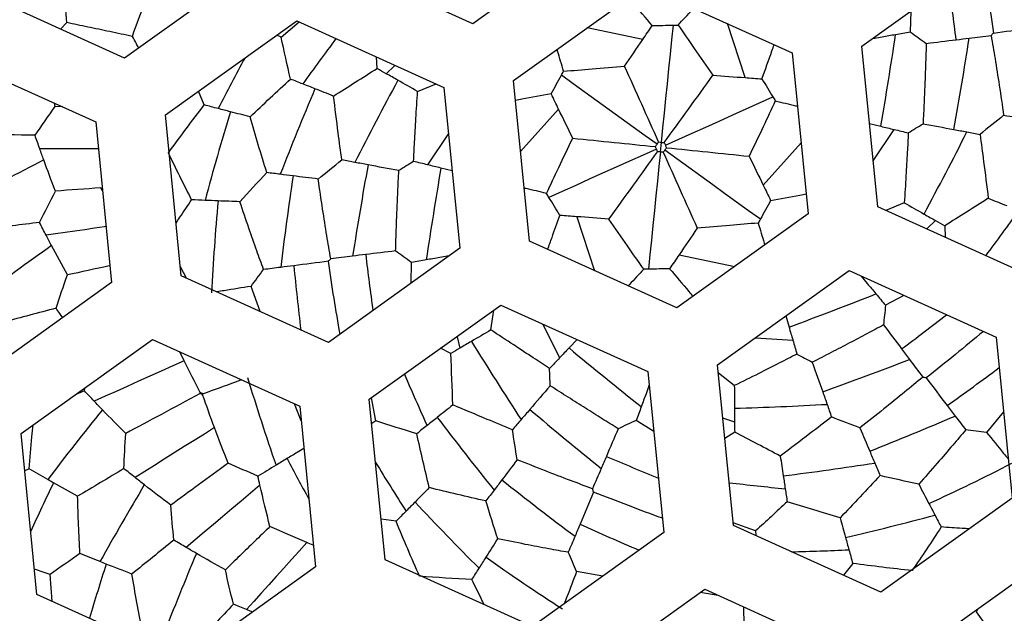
# Paper-space layout '_Inferior' of a CAD drawing. Header units: millimetres. Extents: x -40 to 40, y -40 to 40.
# Tile 14 of 25: x -4.6 to 2.5, y -3.3 to 0.9. Entities that reach past the tile are written whole.
import ezdxf

# ---------------------------------------------------------------- set-up
doc = ezdxf.new("R2010")
doc.units = ezdxf.units.MM

psp = doc.layouts.new('_Inferior')

# ---------------------------------------------------------------- linework, layer by layer
at = {"color": 7, "linetype": 'Continuous', "lineweight": 25}
for p, q in [((-0.4051, 1.5554), (-1.3434, 0.8824)), ((-1.3434, 0.8824), (-2.3954, 1.3585)), ((1.4359, 0.7222), (2.3742, 1.3952)), ((-2.8929, 1.3093), (-3.8312, 0.6363)), ((-1.052, 0.4761), (-0.1137, 1.1491)), ((-0.1137, 1.1491), (0.9383, 0.673)), ((-3.8312, 0.6363), (-4.8832, 1.1124)), ((1.7846, 0.9723), (1.7811, 0.824)), ((-4.288, 0.843), (-4.244, 0.89)), ((-3.5398, 0.23), (-2.6015, 0.903)), ((-2.7131, 0.786), (-2.5844, 0.8952)), ((-2.6015, 0.903), (-1.5495, 0.4269)), ((-0.1297, 0.7693), (-0.5274, 0.8523)), ((0.6014, 0.497), (0.4745, 0.8829)), ((-2.7131, 0.786), (-2.7433, 0.8013)), ((1.5131, 0.7776), (1.5799, 0.7892)), ((1.5495, -0.4269), (1.4359, 0.7222)), ((-5.0894, 0.6569), (-4.0374, 0.1808)), ((-2.0272, 0.5621), (-2.0312, 0.6449)), ((0.9383, 0.673), (1.052, -0.4761)), ((-1.7382, 0.3982), (-1.6055, 0.4522)), ((-1.5495, 0.4269), (-1.4359, -0.7222)), ((-0.9383, -0.673), (-1.052, 0.4761)), ((-3.2616, 0.3014), (-3.3023, 0.4003)), ((-4.3265, 0.2907), (-4.3318, 0.314)), ((-4.2721, 0.287), (-4.3265, 0.2907)), ((-3.4262, -0.9191), (-3.5398, 0.23)), ((-0.7311, 0.2723), (-1.0019, -0.0306)), ((-4.0374, 0.1808), (-3.9237, -0.9683)), ((1.4906, 0.1685), (1.5713, 0.1492)), ((-1.5169, 0.097), (-1.6662, -0.1263)), ((1.5169, -0.097), (1.6662, 0.1263)), ((-0.0035, -0.0344), (0.0035, 0.0344)), ((0.7311, -0.2723), (1.0019, 0.0306)), ((-1.4906, -0.1685), (-1.5713, -0.1492)), ((-3.9888, -0.3109), (-4.0018, -0.2908)), ((1.7382, -0.3982), (1.6055, -0.4522)), ((1.052, -0.4761), (0.1137, -1.1491)), ((2.6015, -0.903), (1.5495, -0.4269)), ((-0.6014, -0.497), (-0.4745, -0.8829)), ((2.0272, -0.5621), (2.0312, -0.6449)), ((0.1137, -1.1491), (-0.9383, -0.673)), ((-1.4359, -0.7222), (-2.3742, -1.3952)), ((0.1297, -0.7693), (0.5274, -0.8523)), ((-1.7846, -0.9723), (-1.7811, -0.824)), ((-1.5131, -0.7776), (-1.5799, -0.7892)), ((-3.3883, -0.9362), (-3.4324, -0.8558)), ((0.4051, -1.5554), (1.3434, -0.8824)), ((1.3434, -0.8824), (2.3954, -1.3585)), ((-3.9237, -0.9683), (-4.862, -1.6413)), ((-2.3742, -1.3952), (-3.4262, -0.9191)), ((1.4299, -0.9216), (1.4734, -0.9736)), ((-2.8623, -1.1743), (-2.9279, -0.9948)), ((1.7344, -1.0594), (1.6042, -1.1305)), ((-2.0828, -1.8015), (-1.1445, -1.1285)), ((-1.214, -1.3062), (-1.1944, -1.1643)), ((-1.1445, -1.1285), (-0.0925, -1.6046)), ((-0.8425, -1.2652), (-0.7237, -1.5061)), ((0.8913, -1.2067), (0.9149, -1.2862)), ((-4.5706, -2.0476), (-3.6323, -1.3746)), ((-3.6323, -1.3746), (-2.5803, -1.8507)), ((-0.5994, -1.3752), (-0.6565, -1.4354)), ((0.6744, -1.3622), (0.9425, -1.3798)), ((2.3954, -1.3585), (2.509, -2.5076)), ((-3.4052, -1.5273), (-3.4367, -1.4631)), ((-1.5003, -1.4745), (-1.5741, -1.4366)), ((-0.0925, -1.6046), (0.0212, -2.7537)), ((0.5187, -2.7045), (0.4051, -1.5554)), ((0.5242, -1.7045), (0.4111, -1.6165)), ((-4.1182, -1.7411), (-4.1793, -1.7669)), ((-4.1182, -1.7411), (-4.1143, -1.7203)), ((-0.0831, -1.6991), (-0.1065, -1.7628)), ((-1.9691, -2.9506), (-2.0828, -1.8015)), ((-2.0373, -1.9566), (-2.0675, -1.7905)), ((-2.5699, -1.9559), (-2.6162, -1.8345)), ((-2.5803, -1.8507), (-2.4667, -2.9998)), ((2.4481, -1.8916), (2.3255, -2.0382)), ((-2.0373, -1.9566), (-2.0656, -1.9752)), ((-0.0502, -2.0317), (-0.177, -1.9545)), ((0.5268, -2.0366), (0.4571, -2.0815)), ((-4.457, -3.1967), (-4.5706, -2.0476)), ((-4.5133, -2.2983), (-4.5443, -2.314)), ((2.509, -2.5076), (1.5707, -3.1806)), ((-1.8919, -2.6739), (-1.9979, -2.6597)), ((0.6758, -2.7427), (0.5169, -2.6857)), ((1.5707, -3.1806), (0.5187, -2.7045)), ((0.6758, -2.7427), (0.6777, -2.7764)), ((0.0212, -2.7537), (-0.9171, -3.4267)), ((-0.9171, -3.4267), (-1.9691, -2.9506)), ((1.8621, -3.5869), (2.8004, -2.9139)), ((-2.4667, -2.9998), (-3.405, -3.6728)), ((1.3698, -2.9754), (1.3045, -3.0601)), ((-4.3492, -3.2455), (-4.363, -3.0534)), ((-0.4142, -3.0659), (-0.6024, -3.033)), ((-0.6257, -3.833), (0.3126, -3.16)), ((0.3126, -3.16), (1.3646, -3.6361)), ((-3.405, -3.6728), (-4.457, -3.1967)), ((0.4089, -3.2036), (0.2806, -3.1829)), ((2.2637, -3.2989), (2.2528, -3.3203))]:
    psp.add_line(p, q, dxfattribs=at)
at = {"color": 7, "linetype": 'Continuous', "lineweight": 25, "flags": 128}
for points in [[(0.0035, 0.0344), (0.0142, 0.1388), (0.0249, 0.2436), (0.0357, 0.3486), (0.0464, 0.4537), (0.0572, 0.5588), (0.0679, 0.6636), (0.0786, 0.7682), (0.0893, 0.8723)], [(-1.8986, 0.5848), (-1.9022, 0.5814), (-1.9623, 0.5252)], [(-0.028, 0.0202), (-0.1131, 0.0817), (-0.1985, 0.1434), (-0.2841, 0.2052), (-0.3697, 0.2671), (-0.4553, 0.3289), (-0.5408, 0.3906), (-0.6259, 0.4522), (-0.7108, 0.5134)], [(0.0315, 0.0141), (0.1273, 0.0571), (0.2235, 0.1002), (0.3198, 0.1434), (0.4162, 0.1867), (0.5125, 0.2299), (0.6087, 0.273), (0.7046, 0.316), (0.8, 0.3588)], [(-4.0184, -0.011), (-4.0282, -0.011), (-4.1112, -0.0112), (-4.1935, -0.0115), (-4.2753, -0.0117), (-4.3563, -0.0119), (-4.4365, -0.0121)], [(-0.0315, -0.0141), (-0.1273, -0.0571), (-0.2235, -0.1002), (-0.3198, -0.1434), (-0.4162, -0.1867), (-0.5125, -0.2299), (-0.6087, -0.273), (-0.7046, -0.316), (-0.8, -0.3588)], [(-0.0035, -0.0344), (-0.0142, -0.1388), (-0.0249, -0.2436), (-0.0357, -0.3486), (-0.0464, -0.4537), (-0.0572, -0.5588), (-0.0679, -0.6636), (-0.0786, -0.7682), (-0.0893, -0.8723)], [(0.028, -0.0202), (0.1131, -0.0817), (0.1985, -0.1434), (0.2841, -0.2052), (0.3697, -0.2671), (0.4553, -0.3289), (0.5408, -0.3906), (0.6259, -0.4522), (0.7108, -0.5134)], [(1.8986, -0.5848), (1.9022, -0.5814), (1.9623, -0.5252)], [(-3.9633, -0.5681), (-3.9745, -0.5697), (-4.0452, -0.5798), (-4.1155, -0.5899), (-4.1853, -0.5999), (-4.2546, -0.6098), (-4.3234, -0.6197), (-4.3917, -0.6295)], [(-1.4558, -1.3518), (-1.4547, -1.3566), (-1.436, -1.4368)], [(-3.4052, -1.5273), (-3.4873, -1.5641), (-3.5691, -1.6008), (-3.6504, -1.6373), (-3.7313, -1.6735), (-3.8115, -1.7095), (-3.8911, -1.7452), (-3.97, -1.7806), (-4.048, -1.8156)], [(0.4428, -1.9366), (0.4476, -1.9381), (0.5263, -1.962)], [(-3.1886, -2.0046), (-3.2611, -2.0502), (-3.3333, -2.0955), (-3.405, -2.1406), (-3.4763, -2.1855), (-3.5471, -2.23), (-3.6174, -2.2742), (-3.687, -2.3179), (-3.756, -2.3613)], [(-2.864, -2.4165), (-2.9313, -2.4733), (-2.9983, -2.5299), (-3.0649, -2.5861), (-3.1312, -2.642), (-3.1969, -2.6975), (-3.2622, -2.7525), (-3.3268, -2.807), (-3.3908, -2.861)], [(-2.5302, -2.8255), (-2.585, -2.8868), (-2.6396, -2.9477), (-2.6939, -3.0084), (-2.7479, -3.0686), (-2.8015, -3.1285), (-2.8546, -3.1879), (-2.9074, -3.2468), (-2.9596, -3.3051)]]:
    psp.add_lwpolyline(points, dxfattribs=at)
at = {"color": 7, "linetype": 'Continuous', "lineweight": 25}
for centre, radius, start, end in [((0, 0), 40, 90.52734, 270.52734), ((0, 0), 40, 270.52734, 90.52734), ((0, 0), 39.7, 90.52734, 270.52734), ((0, 0), 39.7, 270.52734, 90.52734), ((0, 0), 30, 90, 270), ((0, 0), 30, 270, 90), ((0, 0), 26.0203, 90.52734, 270.52734), ((0, 0), 26.0203, 270.52734, 90.52734), ((0, 0), 25.15, 90, 270.52734), ((0, 0), 25.15, 270, 90.52734), ((0, 0), 25, 11.06952, 348.93048), ((0, 0), 24.9264, 112.52267, 90), ((0.0472, 0), 24.389, 90, 270), ((0.0472, 0), 24.389, 270, 90), ((0.0472, 0), 24.2491, 90, 270), ((0.0472, 0), 24.2491, 270, 90), ((0.0472, 0), 11.9755, 90, 270), ((0.0472, 0), 11.9755, 270, 90), ((0, 0), 11.95, 305.64936, 125.64936), ((0, 0), 11.95, 125.64936, 305.64936), ((-21.1802, -2.043), 23.458, 6.8813, 7.86689), ((15.1577, -12.2544), 21.8015, 143.29538, 144.35115), ((-31.425, 5.7651), 33.4709, 350.34096, 351.47951), ((-22.5351, 4.6269), 25.0347, 349.64393, 351.15794), ((12.285, -7.7062), 17.3886, 151.32189, 152.67528), ((21.9833, -12.3469), 27.0906, 151.7442, 153.14444), ((16.756, -7.7193), 20.8781, 157.06218, 158.87269), ((13.0695, -4.7073), 16.889, 162.92163, 165.15557), ((-21.9833, 12.3469), 27.0906, 331.7442, 333.14444), ((6.6963, -21.6411), 24.2426, 117.26173, 118.75934), ((22.5351, -4.6269), 25.0347, 169.64393, 171.15794), ((16.9859, -3.1737), 19.8365, 171.39425, 173.3), ((31.425, -5.7651), 33.4709, 170.34096, 171.47951), ((13.1107, -1.8728), 16.3418, 174.77347, 177.08089), ((-15.1577, 12.2544), 21.8015, 323.29538, 324.35115), ((9.643, -20.4986), 24.2426, 125.26173, 126.75934), ((21.1802, 2.043), 23.458, 186.8813, 187.86689), ((16.3103, 0.9602), 19.0182, 185.45422, 186.84194), ((-10.7197, 30.0972), 33.4707, 290.34096, 291.47951), ((-12.3594, 17.3211), 23.458, 306.8813, 307.86689), ((21.6844, 12.8647), 27.0906, 211.7442, 213.14444), ((20.7051, 24.3322), 33.4706, 230.34096, 231.47952), ((-7.2606, 21.8294), 25.0347, 289.64393, 291.15794), ((-8.9867, 13.645), 19.0182, 305.45422, 306.84194), ((11.806, 2.7973), 15.413, 196.76063, 199.207), ((18.1915, 6.9997), 21.8015, 203.29538, 204.35115), ((14.9267, -17.0521), 24.2516, 141.2619, 142.75894), ((15.2746, 17.2026), 25.0347, 229.64393, 231.15794), ((-0.2989, 25.2116), 27.0906, 271.7442, 273.14444), ((15.0631, 10.6515), 20.8781, 217.06218, 218.87269), ((-5.7445, 16.2971), 19.8365, 291.39425, 293.3), ((10.6808, 4.8061), 15.0903, 207.77557, 209.02165), ((8.8208, 19.3641), 23.458, 246.8813, 247.86689), ((12.8163, 6.7861), 17.3886, 211.32189, 212.67528), ((-1.6929, 18.3708), 20.8781, 277.06218, 278.87269), ((-4.9335, 12.2905), 16.3418, 294.77347, 297.08089), ((11.2414, 13.1234), 19.8365, 231.39425, 233.3), ((10.9453, -9.8195), 16.9896, 154.10373, 155.39425), ((17.1446, -14.8029), 24.24, 149.26169, 150.75945), ((3.0338, 19.2542), 21.8015, 263.29538, 264.35115), ((10.6114, 8.9649), 16.889, 222.92163, 225.15557), ((-2.4582, 13.6722), 16.889, 282.92163, 285.15557), ((7.3236, 14.6052), 19.0182, 245.45422, 246.84194), ((0.5312, 14.4922), 17.3886, 271.32189, 272.67528), ((19.0403, -12.2738), 24.2426, 157.26173, 158.75934), ((8.179, 10.4205), 16.3451, 234.7736, 237.08057), ((12.1406, -8.1804), 16.9217, 162.10156, 163.4718)]:
    psp.add_arc(centre, radius, start, end, dxfattribs=at)
for points, knots in [([(-9.5098, 22.9329), (-8.5542, 23.3292), (-7.5138, 23.6912), (-5.249, 24.2935), (-4.0243, 24.5339), (-1.392, 24.8228), (0.0162, 24.871), (2.9862, 24.6911), (4.5485, 24.4623), (7.7554, 23.6421), (9.4001, 23.0496), (12.6504, 21.4386), (14.2552, 20.419), (17.2643, 17.9469), (18.667, 16.4939), (21.1059, 13.2305), (22.1404, 11.4208), (23.7254, 7.5987), (24.2751, 5.588), (24.8613, 1.5563), (24.8984, -0.4629), (24.5218, -4.339), (24.1094, -6.1951), (22.953, -9.6335), (22.2103, -11.216), (20.5249, -14.065), (19.5829, -15.3322), (17.6118, -17.5611), (16.5827, -18.5235), (14.5184, -20.1822), (13.483, -20.8791), (11.4566, -22.0562), (10.4653, -22.5367), (9.5098, -22.9329)], [0, 0, 0, 0, 0.0625, 0.0625, 0.125, 0.125, 0.1875, 0.1875, 0.25, 0.25, 0.3125, 0.3125, 0.375, 0.375, 0.4375, 0.4375, 0.5, 0.5, 0.5625, 0.5625, 0.625, 0.625, 0.6875, 0.6875, 0.75, 0.75, 0.8125, 0.8125, 0.875, 0.875, 0.9375, 0.9375, 1, 1, 1, 1]), ([(9.5098, -22.9329), (8.5542, -23.3292), (7.5138, -23.6912), (5.249, -24.2935), (4.0243, -24.5339), (1.392, -24.8228), (-0.0162, -24.871), (-2.9862, -24.6911), (-4.5485, -24.4623), (-7.7554, -23.6421), (-9.4001, -23.0496), (-12.6504, -21.4386), (-14.2552, -20.419), (-17.2643, -17.9469), (-18.667, -16.4939), (-21.1059, -13.2305), (-22.1404, -11.4208), (-23.7254, -7.5987), (-24.2751, -5.588), (-24.8613, -1.5563), (-24.8984, 0.4629), (-24.5218, 4.339), (-24.1094, 6.1951), (-22.953, 9.6335), (-22.2103, 11.216), (-20.5249, 14.065), (-19.5829, 15.3322), (-17.6118, 17.5611), (-16.5827, 18.5235), (-14.5184, 20.1822), (-13.483, 20.8791), (-11.4566, 22.0562), (-10.4653, 22.5367), (-9.5098, 22.9329)], [0, 0, 0, 0, 0.0625, 0.0625, 0.125, 0.125, 0.1875, 0.1875, 0.25, 0.25, 0.3125, 0.3125, 0.375, 0.375, 0.4375, 0.4375, 0.5, 0.5, 0.5625, 0.5625, 0.625, 0.625, 0.6875, 0.6875, 0.75, 0.75, 0.8125, 0.8125, 0.875, 0.875, 0.9375, 0.9375, 1, 1, 1, 1]), ([(2.2918, 1.3361), (2.3064, 1.251), (2.3361, 1.0783), (2.3623, 0.9041), (2.3755, 0.8158)], [0, 0, 0, 0, 0.492608, 1, 1, 1, 1]), ([(-0.062, 0.8689), (-0.1078, 0.9231), (-0.1636, 0.9891), (-0.2193, 1.0546), (-0.2292, 1.0662)], [0, 0, 0, 0, 0.821817, 1, 1, 1, 1]), ([(0.1225, 0.8729), (0.1566, 0.9092), (0.1939, 0.9488), (0.2313, 0.9882), (0.2344, 0.9915)], [0, 0, 0, 0, 0.915052, 1, 1, 1, 1]), ([(-3.7753, 0.7917), (-3.8294, 0.803), (-3.9363, 0.8255), (-4.0928, 0.8583), (-4.194, 0.8795), (-4.244, 0.89)], [0, 0, 0, 0, 0.341004, 0.674505, 1, 1, 1, 1]), ([(0.1225, 0.8729), (0.1611, 0.8172), (0.244, 0.6978), (0.3267, 0.5776), (0.3709, 0.5135)], [0, 0, 0, 0, 0.466545, 1, 1, 1, 1]), ([(-3.7306, 0.7085), (-3.7361, 0.7186), (-3.7511, 0.7464), (-3.7659, 0.7741), (-3.7753, 0.7917)], [0, 0, 0, 0, 0.3663574, 1, 1, 1, 1]), ([(2.3588, 0.7974), (2.368, 0.7426), (2.3879, 0.6246), (2.4179, 0.4343), (2.4376, 0.2993), (2.4481, 0.2277)], [0, 0, 0, 0, 0.290365, 0.623947, 1, 1, 1, 1]), ([(0.7215, 0.4882), (0.7455, 0.5549), (0.7748, 0.6362), (0.8036, 0.7172), (0.8088, 0.7316)], [0, 0, 0, 0, 0.821817, 1, 1, 1, 1]), ([(1.8952, 0.7415), (1.8938, 0.6969), (1.8909, 0.6056), (1.8857, 0.465), (1.8795, 0.3181), (1.8746, 0.2183), (1.8721, 0.1674)], [0, 0, 0, 0, 0.233937, 0.478768, 0.734233, 1, 1, 1, 1]), ([(-0.6948, 0.5425), (-0.7091, 0.5902), (-0.7247, 0.6423), (-0.7402, 0.6944), (-0.7415, 0.6988)], [0, 0, 0, 0, 0.915052, 1, 1, 1, 1]), ([(-0.6948, 0.5425), (-0.6272, 0.5481), (-0.4824, 0.5602), (-0.3368, 0.5718), (-0.2592, 0.5779)], [0, 0, 0, 0, 0.466545, 1, 1, 1, 1]), ([(-2.2793, -0.0912), (-2.2881, -0.0269), (-2.3088, 0.1253), (-2.3273, 0.2776), (-2.338, 0.3654)], [0, 0, 0, 0, 0.422895, 1, 1, 1, 1]), ([(-1.7669, -0.1019), (-1.7646, -0.0557), (-1.7594, 0.046), (-1.75, 0.213), (-1.7423, 0.3334), (-1.7382, 0.3982)], [0, 0, 0, 0, 0.277324, 0.610874, 1, 1, 1, 1]), ([(-0.7835, 0.3808), (-0.8534, 0.3682), (-0.9383, 0.3529), (-1.0229, 0.3374), (-1.038, 0.3346)], [0, 0, 0, 0, 0.821817, 1, 1, 1, 1]), ([(0.8172, 0.3304), (0.7883, 0.2691), (0.7263, 0.1376), (0.6636, 0.0058), (0.6301, -0.0645)], [0, 0, 0, 0, 0.466545, 1, 1, 1, 1]), ([(0.8172, 0.3304), (0.8657, 0.319), (0.9186, 0.3064), (0.9714, 0.2938), (0.9759, 0.2927)], [0, 0, 0, 0, 0.915052, 1, 1, 1, 1]), ([(1.7669, 0.1019), (1.7646, 0.0557), (1.7594, -0.046), (1.75, -0.213), (1.7423, -0.3334), (1.7382, -0.3982)], [0, 0, 0, 0, 0.277324, 0.610874, 1, 1, 1, 1]), ([(2.2793, 0.0912), (2.2881, 0.0269), (2.3088, -0.1253), (2.3273, -0.2776), (2.338, -0.3654)], [0, 0, 0, 0, 0.422895, 1, 1, 1, 1]), ([(-0.8172, -0.3304), (-0.7883, -0.2691), (-0.7263, -0.1376), (-0.6636, -0.0058), (-0.6301, 0.0645)], [0, 0, 0, 0, 0.466545, 1, 1, 1, 1]), ([(-1.8952, -0.7415), (-1.8938, -0.6969), (-1.8909, -0.6056), (-1.8857, -0.465), (-1.8795, -0.3181), (-1.8746, -0.2183), (-1.8721, -0.1674)], [0, 0, 0, 0, 0.233937, 0.478768, 0.734233, 1, 1, 1, 1]), ([(-2.3588, -0.7974), (-2.368, -0.7426), (-2.3879, -0.6246), (-2.4179, -0.4343), (-2.4376, -0.2993), (-2.4481, -0.2277)], [0, 0, 0, 0, 0.290365, 0.623947, 1, 1, 1, 1]), ([(-0.8172, -0.3304), (-0.8657, -0.319), (-0.9186, -0.3064), (-0.9714, -0.2938), (-0.9759, -0.2927)], [0, 0, 0, 0, 0.915052, 1, 1, 1, 1]), ([(0.7835, -0.3808), (0.8534, -0.3682), (0.9383, -0.3529), (1.0229, -0.3374), (1.038, -0.3346)], [0, 0, 0, 0, 0.8218171, 1, 1, 1, 1]), ([(-3.4634, -0.5428), (-3.4542, -0.5289), (-3.4178, -0.4735), (-3.3801, -0.418), (-3.352, -0.3764)], [0, 0, 0, 0, 0.251366, 1, 1, 1, 1]), ([(-2.8385, -0.8749), (-2.8546, -0.8305), (-2.89, -0.7325), (-2.9466, -0.5707), (-2.9859, -0.4534), (-3.0071, -0.3902)], [0, 0, 0, 0, 0.275833, 0.609395, 1, 1, 1, 1]), ([(-0.8088, -0.7316), (-0.7985, -0.7029), (-0.7696, -0.6219), (-0.7404, -0.5406), (-0.7215, -0.4882)], [0, 0, 0, 0, 0.354307, 1, 1, 1, 1]), ([(-0.1225, -0.8729), (-0.1611, -0.8172), (-0.244, -0.6978), (-0.3267, -0.5776), (-0.3709, -0.5135)], [0, 0, 0, 0, 0.466545, 1, 1, 1, 1]), ([(0.6948, -0.5425), (0.6272, -0.5481), (0.4824, -0.5602), (0.3368, -0.5718), (0.2592, -0.5779)], [0, 0, 0, 0, 0.466545, 1, 1, 1, 1]), ([(0.6948, -0.5425), (0.7091, -0.5902), (0.7247, -0.6423), (0.7402, -0.6944), (0.7415, -0.6988)], [0, 0, 0, 0, 0.915052, 1, 1, 1, 1]), ([(-2.2918, -1.3361), (-2.3064, -1.251), (-2.3361, -1.0783), (-2.3623, -0.9041), (-2.3755, -0.8158)], [0, 0, 0, 0, 0.492608, 1, 1, 1, 1]), ([(-0.1225, -0.8729), (-0.1566, -0.9092), (-0.1939, -0.9488), (-0.2313, -0.9882), (-0.2344, -0.9915)], [0, 0, 0, 0, 0.915052, 1, 1, 1, 1]), ([(0.062, -0.8689), (0.1078, -0.9231), (0.1636, -0.9891), (0.2193, -1.0546), (0.2292, -1.0662)], [0, 0, 0, 0, 0.821817, 1, 1, 1, 1]), ([(-4.2727, -1.2186), (-4.28, -1.2083), (-4.296, -1.1858), (-4.3118, -1.1633), (-4.3204, -1.151)], [0, 0, 0, 0, 0.456056, 1, 1, 1, 1]), ([(-0.7952, -1.5812), (-0.834, -1.556), (-0.9195, -1.5007), (-1.0595, -1.409), (-1.1599, -1.3422), (-1.214, -1.3062)], [0, 0, 0, 0, 0.277324, 0.610874, 1, 1, 1, 1]), ([(1.5897, -1.2705), (1.5504, -1.2916), (1.47, -1.3348), (1.3455, -1.4005), (1.2152, -1.4687), (1.1263, -1.5143), (1.081, -1.5376)], [0, 0, 0, 0, 0.2339375, 0.4787677, 0.7342326, 1, 1, 1, 1]), ([(2.303, -1.3167), (2.2366, -1.3719), (2.1019, -1.484), (1.9641, -1.5937), (1.8943, -1.6494)], [0, 0, 0, 0, 0.492608, 1, 1, 1, 1]), ([(0.9717, -1.4792), (0.9306, -1.5003), (0.8399, -1.5467), (0.6905, -1.6221), (0.5824, -1.6756), (0.5242, -1.7045)], [0, 0, 0, 0, 0.277324, 0.610874, 1, 1, 1, 1]), ([(-2.9949, -1.6631), (-2.9968, -1.6637), (-3.0112, -1.669), (-3.0255, -1.6743), (-3.0381, -1.6788)], [0, 0, 0, 0, 0.125397, 1, 1, 1, 1]), ([(1.87, -1.6441), (1.8271, -1.6795), (1.7349, -1.7557), (1.5851, -1.8769), (1.478, -1.9614), (1.4213, -2.0062)], [0, 0, 0, 0, 0.290365, 0.623947, 1, 1, 1, 1]), ([(-0.3055, -2.012), (-0.3434, -1.9885), (-0.421, -1.9404), (-0.5401, -1.8655), (-0.6643, -1.7867), (-0.7483, -1.7326), (-0.7911, -1.705)], [0, 0, 0, 0, 0.233937, 0.478768, 0.734233, 1, 1, 1, 1]), ([(-1.0607, -2.0195), (-1.1208, -1.995), (-1.263, -1.9368), (-1.404, -1.8768), (-1.4855, -1.8421)], [0, 0, 0, 0, 0.422895, 1, 1, 1, 1]), ([(1.2186, -1.9283), (1.1673, -1.9681), (1.0459, -2.0622), (0.9233, -2.1543), (0.8526, -2.2075)], [0, 0, 0, 0, 0.422895, 1, 1, 1, 1]), ([(-4.5133, -2.2983), (-4.5069, -2.2228), (-4.4981, -2.1189), (-4.4863, -2.0136), (-4.4831, -1.9848)], [0, 0, 0, 0, 0.726427, 1, 1, 1, 1]), ([(2.1769, -2.0208), (2.1465, -2.0569), (2.0793, -2.1366), (1.9675, -2.2665), (1.8856, -2.3591), (1.8415, -2.4091)], [0, 0, 0, 0, 0.275833, 0.609395, 1, 1, 1, 1]), ([(-2.5504, -2.1534), (-2.5663, -2.163), (-2.6066, -2.1874), (-2.6466, -2.2115), (-2.6707, -2.2261)], [0, 0, 0, 0, 0.395055, 1, 1, 1, 1]), ([(-0.4888, -2.4415), (-0.5409, -2.4221), (-0.653, -2.3803), (-0.8329, -2.3111), (-0.9596, -2.2607), (-1.0268, -2.234)], [0, 0, 0, 0, 0.290365, 0.623947, 1, 1, 1, 1]), ([(0.0112, -2.6528), (-0.0698, -2.6229), (-0.2343, -2.5623), (-0.3981, -2.4979), (-0.4813, -2.4652)], [0, 0, 0, 0, 0.492608, 1, 1, 1, 1]), ([(-2.7928, -2.7118), (-2.8295, -2.7474), (-2.902, -2.8178), (-3.0082, -2.9209), (-3.077, -2.9877), (-3.111, -3.0207)], [0, 0, 0, 0, 0.340535, 0.674012, 1, 1, 1, 1]), ([(2.2018, -2.728), (2.1851, -2.727), (2.1189, -2.7231), (2.052, -2.7183), (2.002, -2.7147)], [0, 0, 0, 0, 0.251366, 1, 1, 1, 1]), ([(-0.6616, -2.8957), (-0.7081, -2.8874), (-0.8107, -2.869), (-0.9791, -2.8372), (-1.1003, -2.8126), (-1.1656, -2.7993)], [0, 0, 0, 0, 0.275858, 0.60942, 1, 1, 1, 1]), ([(-2.4819, -2.8457), (-2.4829, -2.8453), (-2.499, -2.8386), (-2.515, -2.8319), (-2.5302, -2.8255)], [0, 0, 0, 0, 0.058711, 1, 1, 1, 1]), ([(-1.2616, -3.2708), (-1.2691, -3.2559), (-1.2988, -3.1966), (-1.3281, -3.1363), (-1.35, -3.0911)], [0, 0, 0, 0, 0.251366, 1, 1, 1, 1]), ([(-2.9169, -3.3227), (-2.9197, -3.3215), (-2.934, -3.3157), (-2.9482, -3.3098), (-2.9596, -3.3051)], [0, 0, 0, 0, 0.199545, 1, 1, 1, 1]), ([(0.5897, -3.2854), (0.5901, -3.304), (0.591, -3.3511), (0.592, -3.3977), (0.5925, -3.426)], [0, 0, 0, 0, 0.395055, 1, 1, 1, 1])]:
    psp.add_open_spline(points, degree=3, knots=knots, dxfattribs=at)
for points in [[(-4.244, 0.89), (-4.2509, 0.9691), (-4.2571, 1.0483), (-4.2625, 1.1272)], [(-3.7753, 0.7917), (-3.745, 0.8762), (-3.7139, 0.9606), (-3.6818, 1.0449)], [(-0.1297, 0.7693), (-0.1071, 0.8026), (-0.0845, 0.8358), (-0.062, 0.8689)], [(-0.062, 0.8689), (-0.0116, 0.8701), (0.0389, 0.8712), (0.0893, 0.8723)], [(0.0893, 0.8723), (0.1003, 0.8725), (0.1114, 0.8727), (0.1225, 0.8729)], [(2.3755, 0.8158), (2.458, 0.8265), (2.5401, 0.8371), (2.6218, 0.8475)], [(-2.6458, 0.4863), (-2.6691, 0.5864), (-2.6915, 0.6863), (-2.7131, 0.786)], [(1.5799, 0.7892), (1.6121, 0.7948), (1.6443, 0.8004), (1.6764, 0.8059)], [(1.6764, 0.8059), (1.7114, 0.812), (1.7463, 0.818), (1.7811, 0.824)], [(1.7811, 0.824), (1.8193, 0.7965), (1.8573, 0.769), (1.8952, 0.7415)], [(2.1088, 0.7675), (2.14, 0.7713), (2.1711, 0.775), (2.2021, 0.7788)], [(2.2021, 0.7788), (2.2546, 0.7851), (2.3068, 0.7913), (2.3588, 0.7974)], [(2.3755, 0.8158), (2.37, 0.8097), (2.3644, 0.8036), (2.3588, 0.7974)], [(-0.2592, 0.5779), (-0.2161, 0.6418), (-0.1729, 0.7057), (-0.1297, 0.7693)], [(1.8952, 0.7415), (1.9666, 0.7502), (2.0379, 0.759), (2.1088, 0.7675)], [(-0.0165, 0.0369), (-0.0968, 0.2156), (-0.1777, 0.3981), (-0.2592, 0.5779)], [(-2.338, 0.3654), (-2.2353, 0.4312), (-2.1317, 0.4967), (-2.0272, 0.5621)], [(-1.9623, 0.5252), (-1.984, 0.5375), (-2.0056, 0.5498), (-2.0272, 0.5621)], [(-1.8792, 0.478), (-1.907, 0.4938), (-1.9347, 0.5095), (-1.9623, 0.5252)], [(-0.7835, 0.3808), (-0.7593, 0.425), (-0.7351, 0.4693), (-0.7108, 0.5134)], [(-0.7108, 0.5134), (-0.7054, 0.5231), (-0.7001, 0.5328), (-0.6948, 0.5425)], [(0.0237, 0.0327), (0.1383, 0.1916), (0.2559, 0.3529), (0.3709, 0.5135)], [(0.3709, 0.5135), (0.4478, 0.5081), (0.5247, 0.5025), (0.6014, 0.497)], [(0.6014, 0.497), (0.6415, 0.4941), (0.6816, 0.4911), (0.7215, 0.4882)], [(-2.9348, 0.2165), (-2.8399, 0.3066), (-2.7435, 0.3966), (-2.6458, 0.4863)], [(-2.5582, 0.4518), (-2.5875, 0.4633), (-2.6167, 0.4748), (-2.6458, 0.4863)], [(-2.4712, 0.4176), (-2.5003, 0.429), (-2.5293, 0.4404), (-2.5582, 0.4518)], [(-1.7382, 0.3982), (-1.7853, 0.4248), (-1.8324, 0.4515), (-1.8792, 0.478)], [(0.7215, 0.4882), (0.7477, 0.4451), (0.7739, 0.402), (0.8, 0.3588)], [(-2.338, 0.3654), (-2.3825, 0.3828), (-2.4269, 0.4002), (-2.4712, 0.4176)], [(-0.7311, 0.2723), (-0.7486, 0.3085), (-0.7661, 0.3447), (-0.7835, 0.3808)], [(0.8, 0.3588), (0.8058, 0.3494), (0.8115, 0.3399), (0.8172, 0.3304)], [(-4.4703, 0.0845), (-4.4233, 0.1532), (-4.3754, 0.222), (-4.3265, 0.2907)], [(-3.518, -0.04), (-3.4345, 0.0739), (-3.3491, 0.1877), (-3.2616, 0.3014)], [(-3.1633, 0.2757), (-3.1962, 0.2843), (-3.229, 0.2929), (-3.2616, 0.3014)], [(-3.0747, 0.2527), (-3.1043, 0.2604), (-3.1339, 0.2681), (-3.1633, 0.2757)], [(-2.9348, 0.2165), (-2.9816, 0.2286), (-3.0283, 0.2406), (-3.0747, 0.2527)], [(-2.8152, -0.1817), (-2.8567, -0.049), (-2.8966, 0.0837), (-2.9348, 0.2165)], [(-0.6301, 0.0645), (-0.6639, 0.1338), (-0.6976, 0.2031), (-0.7311, 0.2723)], [(2.4481, 0.2277), (2.3922, 0.1823), (2.3359, 0.1367), (2.2793, 0.0912)], [(2.4481, 0.2277), (2.508, 0.2203), (2.5678, 0.2129), (2.6273, 0.2054)], [(1.5713, 0.1492), (1.603, 0.1416), (1.6346, 0.1339), (1.6662, 0.1263)], [(1.7669, 0.1019), (1.802, 0.1237), (1.8371, 0.1456), (1.8721, 0.1674)], [(1.8721, 0.1674), (1.9455, 0.1538), (2.0188, 0.1402), (2.0918, 0.1265)], [(-4.4703, 0.0845), (-4.601, 0.0869), (-4.7294, 0.0894), (-4.8553, 0.0917)], [(-4.4365, -0.0121), (-4.448, 0.0201), (-4.4592, 0.0523), (-4.4703, 0.0845)], [(1.6662, 0.1263), (1.6999, 0.1182), (1.7334, 0.11), (1.7669, 0.1019)], [(2.0918, 0.1265), (2.1231, 0.1207), (2.1543, 0.1148), (2.1855, 0.1089)], [(2.1855, 0.1089), (2.2168, 0.103), (2.2481, 0.0971), (2.2793, 0.0912)], [(-0.6301, 0.0645), (-0.4337, 0.0436), (-0.2351, 0.0241), (-0.0402, 0.0041)], [(-0.0402, 0.0041), (-0.036, 0.0094), (-0.0319, 0.0148), (-0.028, 0.0202)], [(-0.0315, -0.0141), (-0.0343, -0.008), (-0.0372, -0.0019), (-0.0402, 0.0041)], [(-0.028, 0.0202), (-0.0241, 0.0257), (-0.0202, 0.0312), (-0.0165, 0.0369)], [(-0.0165, 0.0369), (-0.0099, 0.0359), (-0.0032, 0.0351), (0.0035, 0.0344)], [(0.0035, 0.0344), (0.0102, 0.0337), (0.0169, 0.0331), (0.0237, 0.0327)], [(0.0237, 0.0327), (0.0261, 0.0265), (0.0288, 0.0203), (0.0315, 0.0141)], [(0.0315, 0.0141), (0.0343, 0.008), (0.0372, 0.0019), (0.0402, -0.0041)], [(-4.4081, -0.0913), (-4.4177, -0.0649), (-4.4272, -0.0385), (-4.4365, -0.0121)], [(-3.352, -0.3764), (-3.4089, -0.2644), (-3.4642, -0.1523), (-3.518, -0.04)], [(-0.3709, -0.5135), (-0.2546, -0.3538), (-0.1384, -0.1915), (-0.0237, -0.0327)], [(-0.0237, -0.0327), (-0.0261, -0.0265), (-0.0288, -0.0203), (-0.0315, -0.0141)], [(-0.0035, -0.0344), (-0.0102, -0.0337), (-0.0169, -0.0331), (-0.0237, -0.0327)], [(0.0165, -0.0369), (0.0099, -0.0359), (0.0032, -0.0351), (-0.0035, -0.0344)], [(0.028, -0.0202), (0.0241, -0.0257), (0.0202, -0.0312), (0.0165, -0.0369)], [(0.0165, -0.0369), (0.0968, -0.2156), (0.1777, -0.3981), (0.2592, -0.5779)], [(0.0402, -0.0041), (0.036, -0.0094), (0.0319, -0.0148), (0.028, -0.0202)], [(0.0402, -0.0041), (0.2351, -0.024), (0.4336, -0.0452), (0.6301, -0.0645)], [(0.6301, -0.0645), (0.6639, -0.1338), (0.6976, -0.2031), (0.7311, -0.2723)], [(-4.3249, -0.3143), (-4.3534, -0.2401), (-4.3812, -0.1657), (-4.4081, -0.0913)], [(-2.4481, -0.2277), (-2.3922, -0.1823), (-2.3359, -0.1367), (-2.2793, -0.0912)], [(-2.1855, -0.1089), (-2.2168, -0.103), (-2.2481, -0.0971), (-2.2793, -0.0912)], [(-2.0918, -0.1265), (-2.1231, -0.1207), (-2.1543, -0.1148), (-2.1855, -0.1089)], [(-1.8721, -0.1674), (-1.9455, -0.1538), (-2.0188, -0.1402), (-2.0918, -0.1265)], [(-1.7669, -0.1019), (-1.802, -0.1237), (-1.8371, -0.1456), (-1.8721, -0.1674)], [(-1.6662, -0.1263), (-1.6999, -0.1182), (-1.7334, -0.11), (-1.7669, -0.1019)], [(-1.5713, -0.1492), (-1.603, -0.1416), (-1.6346, -0.1339), (-1.6662, -0.1263)], [(-3.0071, -0.3902), (-2.9439, -0.3208), (-2.88, -0.2513), (-2.8152, -0.1817)], [(-2.7187, -0.1939), (-2.751, -0.1899), (-2.7832, -0.1858), (-2.8152, -0.1817)], [(-2.6273, -0.2054), (-2.6578, -0.2016), (-2.6883, -0.1978), (-2.7187, -0.1939)], [(-2.4481, -0.2277), (-2.508, -0.2203), (-2.5678, -0.2129), (-2.6273, -0.2054)], [(0.7311, -0.2723), (0.7486, -0.3085), (0.7661, -0.3447), (0.7835, -0.3808)], [(-4.4386, -0.5385), (-4.4016, -0.4639), (-4.3637, -0.3891), (-4.3249, -0.3143)], [(-4.0018, -0.2908), (-4.1112, -0.2988), (-4.2188, -0.3066), (-4.3249, -0.3143)], [(-0.8, -0.3588), (-0.8058, -0.3494), (-0.8115, -0.3399), (-0.8172, -0.3304)], [(-3.2558, -0.3804), (-3.288, -0.3791), (-3.3201, -0.3777), (-3.352, -0.3764)], [(-3.1632, -0.3841), (-3.1942, -0.3829), (-3.2251, -0.3816), (-3.2558, -0.3804)], [(-3.0071, -0.3902), (-3.0593, -0.3882), (-3.1114, -0.3862), (-3.1632, -0.3841)], [(-0.7215, -0.4882), (-0.7477, -0.4451), (-0.7739, -0.402), (-0.8, -0.3588)], [(0.7835, -0.3808), (0.7593, -0.425), (0.7351, -0.4693), (0.7108, -0.5134)], [(1.7382, -0.3982), (1.7853, -0.4248), (1.8324, -0.4515), (1.8792, -0.478)], [(2.338, -0.3654), (2.2353, -0.4312), (2.1317, -0.4967), (2.0272, -0.5621)], [(2.338, -0.3654), (2.3825, -0.3828), (2.4269, -0.4002), (2.4712, -0.4176)], [(-0.6014, -0.497), (-0.6415, -0.4941), (-0.6816, -0.4911), (-0.7215, -0.4882)], [(1.8792, -0.478), (1.907, -0.4938), (1.9347, -0.5095), (1.9623, -0.5252)], [(-4.4386, -0.5385), (-4.5684, -0.5542), (-4.6958, -0.5697), (-4.8208, -0.5849)], [(-4.3917, -0.6295), (-4.4075, -0.5991), (-4.4231, -0.5688), (-4.4386, -0.5385)], [(-0.3709, -0.5135), (-0.4478, -0.5081), (-0.5247, -0.5025), (-0.6014, -0.497)], [(0.7108, -0.5134), (0.7054, -0.5231), (0.7001, -0.5328), (0.6948, -0.5425)], [(1.9623, -0.5252), (1.984, -0.5375), (2.0056, -0.5498), (2.0272, -0.5621)], [(-4.3525, -0.7039), (-4.3657, -0.6791), (-4.3787, -0.6543), (-4.3917, -0.6295)], [(0.2592, -0.5779), (0.2161, -0.6418), (0.1729, -0.7057), (0.1297, -0.7693)], [(-4.239, -0.9131), (-4.2776, -0.8437), (-4.3155, -0.7738), (-4.3525, -0.7039)], [(-2.1088, -0.7675), (-2.14, -0.7713), (-2.1711, -0.775), (-2.2021, -0.7788)], [(-1.8952, -0.7415), (-1.9666, -0.7502), (-2.0379, -0.759), (-2.1088, -0.7675)], [(-1.7811, -0.824), (-1.8193, -0.7965), (-1.8573, -0.769), (-1.8952, -0.7415)], [(0.1297, -0.7693), (0.1071, -0.8026), (0.0845, -0.8358), (0.062, -0.8689)], [(-2.3755, -0.8158), (-2.458, -0.8265), (-2.5401, -0.8371), (-2.6218, -0.8475)], [(-2.3755, -0.8158), (-2.37, -0.8097), (-2.3644, -0.8036), (-2.3588, -0.7974)], [(-2.2021, -0.7788), (-2.2546, -0.7851), (-2.3068, -0.7913), (-2.3588, -0.7974)], [(-1.6764, -0.8059), (-1.7114, -0.812), (-1.7463, -0.818), (-1.7811, -0.824)], [(-1.5799, -0.7892), (-1.6121, -0.7948), (-1.6443, -0.8004), (-1.6764, -0.8059)], [(-4.3204, -1.151), (-4.2942, -1.0719), (-4.2671, -0.9927), (-4.239, -0.9131)], [(-3.9406, -0.8489), (-4.0416, -0.8706), (-4.141, -0.892), (-4.239, -0.9131)], [(-2.9279, -0.9948), (-2.8983, -0.9549), (-2.8685, -0.9149), (-2.8385, -0.8749)], [(-2.7151, -0.8593), (-2.7564, -0.8646), (-2.7976, -0.8697), (-2.8385, -0.8749)], [(-2.6218, -0.8475), (-2.653, -0.8515), (-2.6841, -0.8554), (-2.7151, -0.8593)], [(-0.0893, -0.8723), (-0.1003, -0.8725), (-0.1114, -0.8727), (-0.1225, -0.8729)], [(0.062, -0.8689), (0.0116, -0.8701), (-0.0389, -0.8712), (-0.0893, -0.8723)], [(1.4734, -0.9736), (1.4944, -0.9987), (1.5153, -1.0238), (1.5362, -1.0488)], [(-3.1191, -1.0259), (-3.1366, -1.0287), (-3.1541, -1.0315), (-3.1715, -1.0343)], [(-2.9279, -0.9948), (-2.9919, -1.0053), (-3.0557, -1.0157), (-3.1191, -1.0259)], [(1.5362, -1.0488), (1.5589, -1.0761), (1.5816, -1.1034), (1.6042, -1.1305)], [(-4.3204, -1.151), (-4.4468, -1.1846), (-4.5708, -1.2177), (-4.6925, -1.2501)], [(1.6042, -1.1305), (1.5994, -1.1773), (1.5946, -1.224), (1.5897, -1.2705)], [(-1.214, -1.3062), (-1.2606, -1.3337), (-1.3072, -1.3611), (-1.3536, -1.3884)], [(0.9149, -1.2862), (0.9241, -1.3175), (0.9333, -1.3487), (0.9425, -1.3798)], [(1.5897, -1.2705), (1.633, -1.328), (1.6762, -1.3854), (1.7191, -1.4425)], [(-1.3536, -1.3884), (-1.3811, -1.4046), (-1.4086, -1.4208), (-1.436, -1.4368)], [(0.9425, -1.3798), (0.9523, -1.413), (0.962, -1.4462), (0.9717, -1.4792)], [(-1.436, -1.4368), (-1.4575, -1.4494), (-1.4789, -1.462), (-1.5003, -1.4745)], [(-1.4855, -1.8421), (-1.4911, -1.7203), (-1.496, -1.5978), (-1.5003, -1.4745)], [(-0.6565, -1.4354), (-0.6789, -1.459), (-0.7013, -1.4826), (-0.7237, -1.5061)], [(1.7191, -1.4425), (1.7379, -1.4676), (1.7567, -1.4927), (1.7755, -1.5177)], [(-3.2904, -1.7531), (-3.3293, -1.6783), (-3.3675, -1.603), (-3.4052, -1.5273)], [(-0.7237, -1.5061), (-0.7476, -1.5312), (-0.7714, -1.5562), (-0.7952, -1.5812)], [(0.9717, -1.4792), (1.0082, -1.4987), (1.0446, -1.5182), (1.081, -1.5376)], [(1.081, -1.5376), (1.106, -1.608), (1.1308, -1.6783), (1.1555, -1.7483)], [(1.7755, -1.5177), (1.8072, -1.56), (1.8387, -1.6021), (1.87, -1.6441)], [(-0.7911, -1.705), (-0.7925, -1.6638), (-0.7939, -1.6225), (-0.7952, -1.5812)], [(-3.0381, -1.6788), (-3.1164, -1.7075), (-3.1939, -1.7357), (-3.2706, -1.7634)], [(1.8943, -1.6494), (1.8862, -1.6476), (1.8781, -1.6458), (1.87, -1.6441)], [(1.8943, -1.6494), (1.9448, -1.7154), (1.995, -1.7813), (2.0448, -1.8468)], [(-4.048, -1.8156), (-4.0716, -1.7908), (-4.095, -1.766), (-4.1182, -1.7411)], [(-3.2916, -1.7618), (-3.2912, -1.7589), (-3.2907, -1.756), (-3.2904, -1.7531)], [(-3.2706, -1.7634), (-3.2773, -1.7602), (-3.2839, -1.7568), (-3.2904, -1.7531)], [(-0.7911, -1.705), (-0.8395, -1.7618), (-0.888, -1.8185), (-0.9363, -1.8748)], [(0.5242, -1.7045), (0.5247, -1.7586), (0.5252, -1.8126), (0.5256, -1.8665)], [(1.1555, -1.7483), (1.166, -1.7783), (1.1766, -1.8083), (1.1871, -1.8382)], [(-3.9899, -1.8764), (-4.0094, -1.8562), (-4.0288, -1.8359), (-4.048, -1.8156)], [(-3.2916, -1.7618), (-3.4826, -1.8639), (-3.6605, -1.9592), (-3.8231, -2.0462)], [(-3.2735, -1.7705), (-3.2795, -1.7674), (-3.2855, -1.7645), (-3.2916, -1.7618)], [(-3.2706, -1.7634), (-3.2716, -1.7658), (-3.2726, -1.7681), (-3.2735, -1.7705)], [(-3.1886, -2.0046), (-3.2177, -1.9268), (-3.246, -1.8488), (-3.2735, -1.7705)], [(-0.1065, -1.7628), (-0.1177, -1.7935), (-0.129, -1.8242), (-0.1402, -1.8548)], [(-3.8231, -2.0462), (-3.8793, -1.9901), (-3.935, -1.9334), (-3.9899, -1.8764)], [(-1.4855, -1.8421), (-1.5228, -1.8719), (-1.5601, -1.9017), (-1.5972, -1.9313)], [(-0.9363, -1.8748), (-0.957, -1.899), (-0.9777, -1.9231), (-0.9984, -1.9471)], [(-0.1402, -1.8548), (-0.1525, -1.8881), (-0.1647, -1.9214), (-0.177, -1.9545)], [(0.5256, -1.8665), (0.5259, -1.8984), (0.5261, -1.9303), (0.5263, -1.962)], [(1.1871, -1.8382), (1.1976, -1.8683), (1.2082, -1.8984), (1.2186, -1.9283)], [(2.0448, -1.8468), (2.0639, -1.8718), (2.0829, -1.8968), (2.1018, -1.9217)], [(-1.7441, -2.0481), (-1.8424, -2.0183), (-1.9401, -1.9877), (-2.0373, -1.9566)], [(-1.5972, -1.9313), (-1.6217, -1.9508), (-1.6461, -1.9702), (-1.6704, -1.9896)], [(-0.9984, -1.9471), (-1.0192, -1.9713), (-1.04, -1.9955), (-1.0607, -2.0195)], [(-0.177, -1.9545), (-0.2198, -1.9738), (-0.2627, -1.993), (-0.3055, -2.012)], [(0.5263, -1.962), (0.5265, -1.9869), (0.5267, -2.0118), (0.5268, -2.0366)], [(1.4213, -2.0062), (1.354, -1.9806), (1.2863, -1.9546), (1.2186, -1.9283)], [(2.1018, -1.9217), (2.127, -1.9549), (2.152, -1.9879), (2.1769, -2.0208)], [(-3.091, -2.2587), (-3.1243, -2.1746), (-3.1568, -2.0899), (-3.1886, -2.0046)], [(-1.6704, -1.9896), (-1.695, -2.0092), (-1.7196, -2.0287), (-1.7441, -2.0481)], [(-1.0268, -2.234), (-1.0382, -2.1629), (-1.0495, -2.0913), (-1.0607, -2.0195)], [(-0.3055, -2.012), (-0.3335, -2.0782), (-0.3617, -2.1443), (-0.3897, -2.21)], [(0.8526, -2.2075), (0.7443, -2.1514), (0.6357, -2.0945), (0.5268, -2.0366)], [(1.4213, -2.0062), (1.4448, -2.0618), (1.4683, -2.1173), (1.4916, -2.1726)], [(2.3255, -2.0382), (2.2761, -2.0326), (2.2266, -2.0268), (2.1769, -2.0208)], [(2.3255, -2.0382), (2.3665, -2.0884), (2.4074, -2.1385), (2.448, -2.1883)], [(-3.8358, -2.2973), (-3.8324, -2.2141), (-3.8282, -2.1304), (-3.8231, -2.0462)], [(-1.6549, -2.4334), (-1.6855, -2.3061), (-1.7152, -2.1777), (-1.7441, -2.0481)], [(1.4916, -2.1726), (1.5035, -2.2009), (1.5154, -2.2292), (1.5273, -2.2575)], [(-2.6707, -2.2261), (-2.6969, -2.2419), (-2.723, -2.2577), (-2.7491, -2.2733)], [(-1.0268, -2.234), (-1.0632, -2.2822), (-1.0995, -2.3302), (-1.1357, -2.378)], [(-0.3897, -2.21), (-0.402, -2.2389), (-0.4143, -2.2677), (-0.4266, -2.2964)], [(0.8526, -2.2075), (0.8597, -2.2547), (0.8669, -2.3019), (0.874, -2.3489)], [(2.448, -2.1883), (2.4592, -2.202), (2.4704, -2.2157), (2.4815, -2.2294)], [(-4.3799, -2.3758), (-4.4248, -2.3501), (-4.4693, -2.3243), (-4.5133, -2.2983)], [(-3.8358, -2.2973), (-3.948, -2.3645), (-4.0581, -2.4304), (-4.1662, -2.4951)], [(-3.756, -2.3613), (-3.7827, -2.34), (-3.8094, -2.3187), (-3.8358, -2.2973)], [(-3.091, -2.2587), (-3.2371, -2.3654), (-3.3742, -2.4656), (-3.5011, -2.5584)], [(-2.8789, -2.3513), (-2.9501, -2.3209), (-3.0209, -2.29), (-3.091, -2.2587)], [(-2.7491, -2.2733), (-2.7926, -2.2995), (-2.8359, -2.3255), (-2.8789, -2.3513)], [(-0.4266, -2.2964), (-0.4474, -2.345), (-0.4681, -2.3934), (-0.4888, -2.4415)], [(1.5273, -2.2575), (1.5399, -2.2875), (1.5525, -2.3174), (1.565, -2.3472)], [(-4.3384, -2.3994), (-4.3522, -2.3916), (-4.3661, -2.3837), (-4.3799, -2.3758)], [(-3.6899, -2.4134), (-3.712, -2.3961), (-3.734, -2.3787), (-3.756, -2.3613)], [(-2.864, -2.4165), (-2.869, -2.3948), (-2.874, -2.3731), (-2.8789, -2.3513)], [(-1.1357, -2.378), (-1.1543, -2.4025), (-1.1729, -2.427), (-1.1914, -2.4514)], [(0.874, -2.3489), (0.8786, -2.3798), (0.8832, -2.4107), (0.8878, -2.4414)], [(1.565, -2.3472), (1.4708, -2.4495), (1.3758, -2.5504), (1.2799, -2.6499)], [(1.8415, -2.4091), (1.7498, -2.3891), (1.6576, -2.3685), (1.565, -2.3472)], [(-4.1662, -2.4951), (-4.224, -2.4636), (-4.2815, -2.4316), (-4.3384, -2.3994)], [(-3.5011, -2.5584), (-3.5646, -2.5106), (-3.6276, -2.4622), (-3.6899, -2.4134)], [(-2.7928, -2.7118), (-2.8174, -2.6141), (-2.8411, -2.5157), (-2.864, -2.4165)], [(-1.6549, -2.4334), (-1.6887, -2.4679), (-1.7225, -2.5023), (-1.7562, -2.5365)], [(-1.2503, -2.5289), (-1.3859, -2.4985), (-1.5208, -2.4666), (-1.6549, -2.4334)], [(-1.1914, -2.4514), (-1.2111, -2.4773), (-1.2307, -2.5032), (-1.2503, -2.5289)], [(-0.4813, -2.4652), (-0.4838, -2.4573), (-0.4863, -2.4494), (-0.4888, -2.4415)], [(0.8878, -2.4414), (0.8925, -2.4725), (0.8971, -2.5036), (0.9017, -2.5345)], [(1.8415, -2.4091), (1.8659, -2.4554), (1.8902, -2.5015), (1.9143, -2.5474)], [(-4.1495, -2.9041), (-4.1574, -2.7693), (-4.1629, -2.633), (-4.1662, -2.4951)], [(-1.1656, -2.7993), (-1.1942, -2.7099), (-1.2224, -2.6197), (-1.2503, -2.5289)], [(-0.4813, -2.4652), (-0.5132, -2.542), (-0.5451, -2.6183), (-0.577, -2.6943)], [(-3.4788, -2.8088), (-3.487, -2.7259), (-3.4944, -2.6424), (-3.5011, -2.5584)], [(-1.8204, -2.6016), (-1.8443, -2.6258), (-1.8682, -2.6499), (-1.8919, -2.6739)], [(-1.7562, -2.5365), (-1.7777, -2.5582), (-1.7991, -2.58), (-1.8204, -2.6016)], [(0.9017, -2.5345), (0.8267, -2.6047), (0.7514, -2.6741), (0.6758, -2.7427)], [(1.2799, -2.6499), (1.1544, -2.6127), (1.0283, -2.5743), (0.9017, -2.5345)], [(1.9143, -2.5474), (1.9287, -2.5748), (1.943, -2.6022), (1.9573, -2.6294)], [(1.2799, -2.6499), (1.2929, -2.6964), (1.3058, -2.7429), (1.3185, -2.7892)], [(1.9573, -2.6294), (1.9723, -2.658), (1.9872, -2.6864), (2.002, -2.7147)], [(-2.5302, -2.8255), (-2.6185, -2.7883), (-2.706, -2.7504), (-2.7928, -2.7118)], [(-1.7243, -3.0667), (-1.7813, -2.9374), (-1.8371, -2.8065), (-1.8919, -2.6739)], [(-0.577, -2.6943), (-0.5891, -2.7233), (-0.6012, -2.7522), (-0.6134, -2.781)], [(2.002, -2.7147), (1.9334, -2.82), (1.864, -2.924), (1.7936, -3.0266)], [(-3.4788, -2.8088), (-3.5805, -2.8909), (-3.6804, -2.9715), (-3.7784, -3.0507)], [(-3.3908, -2.861), (-3.4203, -2.8437), (-3.4496, -2.8263), (-3.4788, -2.8088)], [(-1.249, -2.9315), (-1.2213, -2.8877), (-1.1935, -2.8436), (-1.1656, -2.7993)], [(-0.6134, -2.781), (-0.6295, -2.8194), (-0.6456, -2.8576), (-0.6616, -2.8957)], [(1.3185, -2.7892), (1.3267, -2.8186), (1.3348, -2.848), (1.3428, -2.8774)], [(-3.3181, -2.9035), (-3.3424, -2.8894), (-3.3667, -2.8752), (-3.3908, -2.861)], [(1.3428, -2.8774), (1.3519, -2.9102), (1.3608, -2.9428), (1.3698, -2.9754)], [(-4.1495, -2.9041), (-4.2217, -2.9546), (-4.2929, -3.0044), (-4.363, -3.0534)], [(-4.0066, -2.9622), (-4.0546, -2.9431), (-4.1023, -2.9237), (-4.1495, -2.9041)], [(-3.111, -3.0207), (-3.1805, -2.9823), (-3.2497, -2.9431), (-3.3181, -2.9035)], [(-1.2985, -3.0098), (-1.282, -2.9838), (-1.2655, -2.9577), (-1.249, -2.9315)], [(-0.6024, -3.033), (-0.6222, -2.9875), (-0.6419, -2.9417), (-0.6616, -2.8957)], [(-4.363, -3.0534), (-4.4004, -3.0414), (-4.4377, -3.0292), (-4.4748, -3.0168)], [(-3.9622, -2.9799), (-3.977, -2.974), (-3.9918, -2.9681), (-4.0066, -2.9622)], [(-3.7784, -3.0507), (-3.8401, -3.0275), (-3.9014, -3.0038), (-3.9622, -2.9799)], [(-3.054, -3.2656), (-3.0737, -3.1846), (-3.0927, -3.103), (-3.111, -3.0207)], [(-1.35, -3.0911), (-1.3329, -3.0641), (-1.3157, -3.037), (-1.2985, -3.0098)], [(1.7936, -3.0266), (1.6533, -3.0113), (1.512, -2.9943), (1.3698, -2.9754)], [(-3.705, -3.4533), (-3.7315, -3.3209), (-3.756, -3.1867), (-3.7784, -3.0507)], [(-1.35, -3.0911), (-1.4755, -3.0844), (-1.6002, -3.0762), (-1.7243, -3.0667)], [(-0.6024, -3.033), (-0.6254, -3.0937), (-0.6483, -3.1542), (-0.6711, -3.2142)], [(-0.6711, -3.2142), (-0.6774, -3.2307), (-0.6837, -3.2473), (-0.69, -3.2638)], [(-3.054, -3.2656), (-3.1433, -3.3611), (-3.231, -3.4548), (-3.317, -3.5468)], [(-2.9596, -3.3051), (-2.9912, -3.292), (-3.0227, -3.2789), (-3.054, -3.2656)], [(2.2528, -3.3203), (2.3143, -3.411), (2.3749, -3.5003), (2.4346, -3.5883)]]:
    psp.add_open_spline(points, degree=3, dxfattribs=at)

doc.saveas('drawing.dxf')
